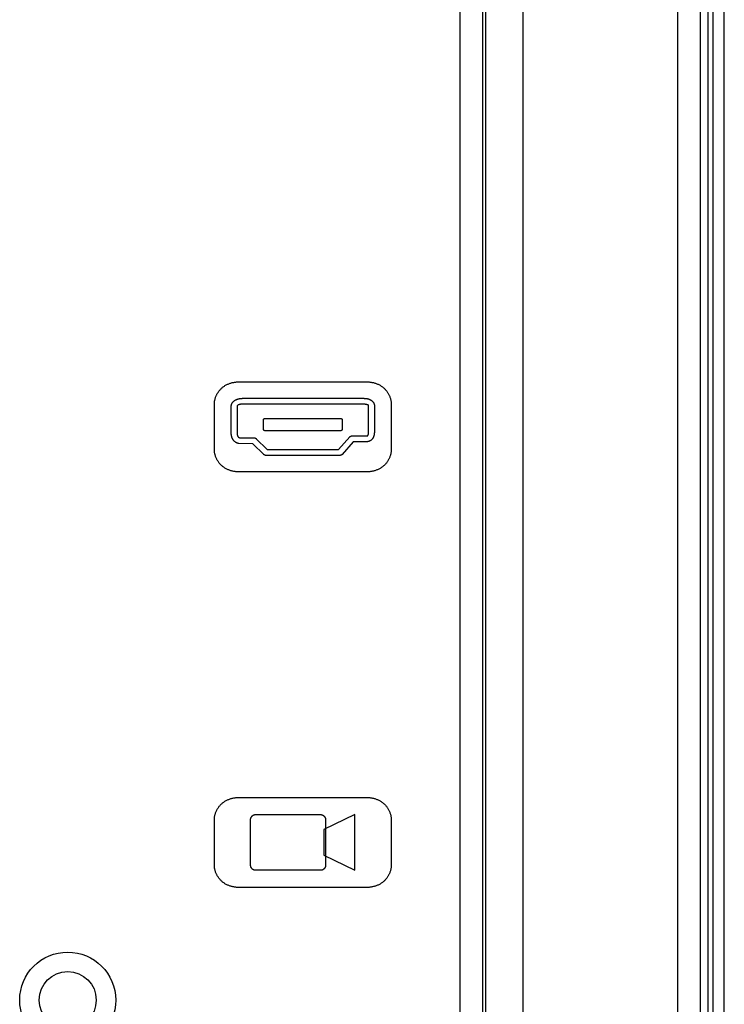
# Model space of a CAD drawing. Header units: millimetres. Extents: x 0 to 1682, y 0 to 1188.
# Tile 64 of 73: x 1294 to 1325, y 669 to 712. Entities that reach past the tile are written whole.
import ezdxf

# ---------------------------------------------------------------- set-up
doc = ezdxf.new("R2010")
doc.units = ezdxf.units.MM
doc.header["$LTSCALE"] = 92.51
doc.layers.add('PROCESSING_MODULE_COVER-SHAPE', color=7, linetype='CONTINUOUS')
doc.layers.add('REAR_CASE_15_RT1540__2024-SHAPE', color=7, linetype='CONTINUOUS')

msp = doc.modelspace()

# ---------------------------------------------------------------- linework, layer by layer
at = {"layer": 'PROCESSING_MODULE_COVER-SHAPE', "color": 7, "linetype": 'Continuous'}
for p, q in [((1324.098554, 611.777414), (1324.098554, 749.777414)), ((1313.57475, 650.65352), (1313.57475, 739.901308)), ((1314.574598, 650.65352), (1314.574598, 739.901308)), ((1323.08146, 737.361083), (1323.08146, 653.193745)), ((1324.080089, 737.361083), (1324.080089, 653.193745)), ((1316.328713, 655.846646), (1316.328713, 735.208181)), ((1314.697088, 657.581811), (1314.697302, 733.693263)), ((1303.878711, 695.842956), (1309.498354, 695.842956)), ((1304.085072, 695.124826), (1309.340224, 695.124826)), ((1302.822444, 692.856401), (1302.822444, 694.893487)), ((1303.557628, 693.607432), (1303.557628, 694.788929)), ((1303.810842, 694.77532), (1303.811895, 693.601549)), ((1309.33609, 694.870577), (1304.077148, 694.870374)), ((1309.439299, 694.857159), (1309.423325, 694.860084)), ((1309.47195, 694.851115), (1309.439299, 694.857159)), ((1309.565878, 693.633615), (1309.565878, 694.815628)), ((1309.820126, 694.815628), (1309.820126, 693.62862)), ((1310.55531, 694.893487), (1310.55531, 692.856401)), ((1304.972529, 693.751782), (1304.972529, 694.196544)), ((1305.020761, 694.242364), (1308.356993, 694.242364)), ((1308.405225, 694.196544), (1308.405225, 693.751782)), ((1308.356993, 693.707685), (1305.020761, 693.707685)), ((1309.565356, 693.6212), (1309.565587, 693.626301)), ((1309.565587, 693.626301), (1309.565878, 693.633615)), ((1303.911784, 693.400554), (1304.563252, 693.392114)), ((1304.651102, 693.354734), (1305.126525, 692.879139)), ((1308.255707, 692.879139), (1308.742155, 693.435177)), ((1308.895462, 693.224337), (1308.409359, 692.668299)), ((1308.837929, 693.478586), (1309.50111, 693.478586)), ((1309.50111, 693.224337), (1308.895462, 693.224337)), ((1309.564776, 693.610544), (1309.565087, 693.615941)), ((1309.565087, 693.615941), (1309.565356, 693.6212)), ((1304.507785, 693.138727), (1303.885945, 693.148718)), ((1304.983898, 692.662098), (1304.507785, 693.138727)), ((1305.126525, 692.879139), (1308.255707, 692.879139)), ((1308.313585, 692.624718), (1305.073815, 692.624718)), ((1309.498354, 691.905899), (1303.878711, 691.905899)), ((1303.878711, 677.646983), (1309.498354, 677.646983)), ((1304.605626, 676.897502), (1307.481594, 676.897502)), ((1308.971943, 676.897675), (1307.615953, 676.240695)), ((1308.971943, 674.45889), (1308.971943, 676.897675)), ((1302.822444, 674.65905), (1302.822444, 676.697514)), ((1304.405811, 674.65905), (1304.405811, 676.697514)), ((1307.682099, 676.697514), (1307.682099, 674.65905)), ((1310.55531, 676.697514), (1310.55531, 674.65905)), ((1307.615953, 676.240695), (1307.615953, 675.116387)), ((1307.615953, 675.116387), (1308.971943, 674.45889)), ((1307.481594, 674.459062), (1304.605626, 674.459062)), ((1309.498354, 673.709926), (1303.878711, 673.709926))]:
    msp.add_line(p, q, dxfattribs=at)
for points in [[(1302.822444, 694.893487), (1302.822981, 694.921936), (1302.824579, 694.95041), (1302.827219, 694.97888), (1302.830882, 695.007317), (1302.835549, 695.035691), (1302.841201, 695.063973), (1302.847819, 695.092133), (1302.855383, 695.120141), (1302.863876, 695.147969), (1302.873277, 695.175586), (1302.883568, 695.202963), (1302.894729, 695.23007), (1302.906742, 695.256879), (1302.919587, 695.283358), (1302.933246, 695.309479), (1302.947699, 695.335213), (1302.962927, 695.360529), (1302.978912, 695.385398), (1302.995634, 695.409791), (1303.013074, 695.433678), (1303.031213, 695.45703), (1303.050032, 695.479817), (1303.069512, 695.502009), (1303.089634, 695.523576), (1303.110379, 695.544491), (1303.131727, 695.564722), (1303.155407, 695.585748), (1303.179736, 695.605946), (1303.204684, 695.625316), (1303.23022, 695.643857), (1303.256313, 695.661571), (1303.282934, 695.678457), (1303.31005, 695.694516), (1303.337632, 695.709749), (1303.365648, 695.724155), (1303.394069, 695.737735), (1303.422863, 695.75049), (1303.452, 695.762419), (1303.481449, 695.773523), (1303.511179, 695.783802), (1303.541159, 695.793257), (1303.57136, 695.801889), (1303.60175, 695.809696), (1303.632298, 695.81668), (1303.662974, 695.822841), (1303.693748, 695.82818), (1303.724588, 695.832696), (1303.755463, 695.836391), (1303.786344, 695.839264), (1303.817199, 695.841315), (1303.847998, 695.842546), (1303.878711, 695.842956)], [(1309.498354, 695.842956), (1309.529088, 695.842546), (1309.55991, 695.841317), (1309.590788, 695.839267), (1309.621692, 695.836396), (1309.652591, 695.832705), (1309.683455, 695.828191), (1309.714252, 695.822856), (1309.744953, 695.816698), (1309.775526, 695.809717), (1309.80594, 695.801913), (1309.836165, 695.793285), (1309.86617, 695.783833), (1309.895925, 695.773557), (1309.925398, 695.762455), (1309.954559, 695.750528), (1309.983377, 695.737775), (1310.011822, 695.724195), (1310.039862, 695.709789), (1310.067467, 695.694555), (1310.094607, 695.678494), (1310.121249, 695.661605), (1310.147365, 695.643887), (1310.172923, 695.62534), (1310.197892, 695.605964), (1310.222241, 695.585758), (1310.24594, 695.564722), (1310.267293, 695.544494), (1310.288042, 695.523583), (1310.308168, 695.502017), (1310.327652, 695.479827), (1310.346475, 695.457043), (1310.364619, 695.433692), (1310.382063, 695.409806), (1310.39879, 695.385414), (1310.414779, 695.360545), (1310.430011, 695.335229), (1310.444469, 695.309496), (1310.458132, 695.283374), (1310.470981, 695.256894), (1310.482998, 695.230086), (1310.494163, 695.202977), (1310.504457, 695.175599), (1310.513862, 695.147981), (1310.522357, 695.120153), (1310.529925, 695.092143), (1310.536545, 695.063982), (1310.542199, 695.035698), (1310.546868, 695.007323), (1310.550533, 694.978884), (1310.553174, 694.950412), (1310.554773, 694.921937), (1310.55531, 694.893487)], [(1303.557628, 694.788929), (1303.558208, 694.798931), (1303.559233, 694.808912), (1303.560688, 694.81886), (1303.562561, 694.828763), (1303.564838, 694.83861), (1303.567507, 694.84839), (1303.570554, 694.85809), (1303.573965, 694.8677), (1303.577729, 694.877208), (1303.581831, 694.886603), (1303.586259, 694.895873), (1303.591, 694.905008), (1303.596039, 694.913994), (1303.601365, 694.922822), (1303.606964, 694.931479), (1303.612823, 694.939955), (1303.618928, 694.948237), (1303.625267, 694.956315), (1303.631826, 694.964176), (1303.640411, 694.973787), (1303.649314, 694.98304), (1303.658526, 694.991941), (1303.668033, 695.000495), (1303.677826, 695.008709), (1303.687891, 695.016587), (1303.698218, 695.024135), (1303.708795, 695.031359), (1303.71961, 695.038264), (1303.730653, 695.044856), (1303.74191, 695.051141), (1303.753372, 695.057123), (1303.765026, 695.062809), (1303.77686, 695.068204), (1303.788864, 695.073314), (1303.801025, 695.078144), (1303.813332, 695.082699), (1303.825774, 695.086985), (1303.838339, 695.091009), (1303.851015, 695.094775), (1303.863791, 695.098288), (1303.876656, 695.101555), (1303.889597, 695.104581), (1303.902603, 695.107372), (1303.915663, 695.109933), (1303.928765, 695.112269), (1303.941898, 695.114386), (1303.95505, 695.116291), (1303.968209, 695.117987), (1303.981364, 695.119482), (1303.994503, 695.12078), (1304.007616, 695.121886), (1304.020689, 695.122808), (1304.033713, 695.123549), (1304.046674, 695.124116), (1304.059562, 695.124514), (1304.072365, 695.124749), (1304.085072, 695.124826)], [(1309.340224, 695.124826), (1309.352542, 695.124404), (1309.364882, 695.123908), (1309.377238, 695.123325), (1309.389604, 695.122641), (1309.401975, 695.121845), (1309.414344, 695.120921), (1309.426707, 695.119858), (1309.439058, 695.118642), (1309.45139, 695.117261), (1309.463699, 695.1157), (1309.475979, 695.113947), (1309.488224, 695.111988), (1309.500429, 695.109811), (1309.512587, 695.107403), (1309.524694, 695.104749), (1309.536743, 695.101838), (1309.54873, 695.098655), (1309.560648, 695.095189), (1309.572491, 695.091425), (1309.584255, 695.087351), (1309.595933, 695.082953), (1309.60752, 695.078218), (1309.61901, 695.073133), (1309.630398, 695.067686), (1309.641678, 695.061862), (1309.652844, 695.055649), (1309.663891, 695.049033), (1309.671939, 695.043902), (1309.679907, 695.038552), (1309.687783, 695.03299), (1309.695553, 695.02722), (1309.703206, 695.02125), (1309.710729, 695.015085), (1309.71811, 695.008732), (1309.725335, 695.002197), (1309.732394, 694.995485), (1309.739273, 694.988604), (1309.745959, 694.981558), (1309.752441, 694.974355), (1309.758705, 694.967), (1309.76474, 694.959499), (1309.770533, 694.951859), (1309.776071, 694.944086), (1309.781342, 694.936185), (1309.786334, 694.928163), (1309.791034, 694.920025), (1309.795429, 694.911779), (1309.799508, 694.90343), (1309.803257, 694.894985), (1309.806665, 694.886448), (1309.809718, 694.877828), (1309.812405, 694.869128), (1309.814712, 694.860357), (1309.816628, 694.851519), (1309.81814, 694.842621), (1309.819235, 694.833669), (1309.819901, 694.82467), (1309.820126, 694.815628)], [(1304.077148, 694.870374), (1304.069299, 694.87028), (1304.061509, 694.870117), (1304.053759, 694.869883), (1304.046035, 694.869574), (1304.03832, 694.869186), (1304.030596, 694.868716), (1304.022849, 694.86816), (1304.015061, 694.867515), (1304.007216, 694.866776), (1303.999297, 694.865939), (1303.991288, 694.865003), (1303.983173, 694.863961), (1303.974934, 694.862812), (1303.966557, 694.861551), (1303.958023, 694.860175), (1303.953827, 694.859465), (1303.949596, 694.858725), (1303.945336, 694.857954), (1303.94105, 694.857148), (1303.936746, 694.856307), (1303.932428, 694.855429), (1303.928101, 694.854511), (1303.923771, 694.853552), (1303.919443, 694.852549), (1303.915123, 694.851502), (1303.910816, 694.850407), (1303.906527, 694.849263), (1303.902262, 694.848068), (1303.898026, 694.84682), (1303.893823, 694.845518), (1303.889661, 694.844159), (1303.885543, 694.842741), (1303.881475, 694.841263), (1303.877464, 694.839723), (1303.873513, 694.838118), (1303.869628, 694.836446), (1303.865815, 694.834707), (1303.862079, 694.832898), (1303.858425, 694.831016), (1303.854858, 694.829061), (1303.851385, 694.82703), (1303.84801, 694.824921), (1303.844738, 694.822732), (1303.841576, 694.820462), (1303.838528, 694.818109), (1303.835599, 694.81567), (1303.832796, 694.813143), (1303.830122, 694.810528), (1303.827585, 694.807821), (1303.825188, 694.805021), (1303.822937, 694.802127), (1303.820839, 694.799135), (1303.818897, 694.796045), (1303.817118, 694.792854), (1303.815506, 694.78956), (1303.814067, 694.786162), (1303.812807, 694.782657), (1303.81173, 694.779044), (1303.810842, 694.77532)], [(1309.423325, 694.860084), (1309.415395, 694.861484), (1309.407491, 694.862827), (1309.399605, 694.864103), (1309.391727, 694.865301), (1309.38385, 694.86641), (1309.375963, 694.867419), (1309.368059, 694.868316), (1309.360128, 694.869092), (1309.352163, 694.869735), (1309.344153, 694.870233), (1309.33609, 694.870577)], [(1309.565878, 694.815628), (1309.563709, 694.818075), (1309.561435, 694.820386), (1309.559062, 694.822564), (1309.556593, 694.824617), (1309.554034, 694.826548), (1309.551388, 694.828363), (1309.54866, 694.830067), (1309.545854, 694.831667), (1309.542975, 694.833166), (1309.540028, 694.83457), (1309.537016, 694.835884), (1309.533945, 694.837115), (1309.530818, 694.838266), (1309.527641, 694.839344), (1309.524417, 694.840352), (1309.521151, 694.841298), (1309.517848, 694.842186), (1309.514512, 694.843021), (1309.511147, 694.843808), (1309.507757, 694.844553), (1309.504349, 694.845262), (1309.500925, 694.845938), (1309.49749, 694.846588), (1309.494049, 694.847217), (1309.47195, 694.851115)], [(1304.972529, 694.196544), (1304.972555, 694.197755), (1304.972631, 694.198968), (1304.972757, 694.200182), (1304.972931, 694.201396), (1304.973153, 694.202609), (1304.973421, 694.203821), (1304.973734, 694.205031), (1304.974091, 694.206237), (1304.974491, 694.207438), (1304.974933, 694.208634), (1304.975416, 694.209825), (1304.975939, 694.211008), (1304.976501, 694.212183), (1304.9771, 694.213349), (1304.977736, 694.214506), (1304.978407, 694.215652), (1304.979113, 694.216786), (1304.979852, 694.217908), (1304.980623, 694.219016), (1304.981426, 694.220111), (1304.982259, 694.22119), (1304.98312, 694.222252), (1304.98401, 694.223298), (1304.984926, 694.224326), (1304.985868, 694.225335), (1304.986835, 694.226325), (1304.987825, 694.227293), (1304.988838, 694.228241), (1304.989873, 694.229165), (1304.990928, 694.230067), (1304.992002, 694.230944), (1304.993094, 694.231796), (1304.994203, 694.232622), (1304.995329, 694.233421), (1304.996469, 694.234192), (1304.997624, 694.234934), (1304.998791, 694.235647), (1304.99997, 694.236329), (1305.001159, 694.236979), (1305.002358, 694.237597), (1305.003566, 694.238182), (1305.004781, 694.238733), (1305.006002, 694.239248), (1305.007229, 694.239727), (1305.00846, 694.24017), (1305.009694, 694.240575), (1305.01093, 694.24094), (1305.012167, 694.241267), (1305.013403, 694.241552), (1305.014639, 694.241796), (1305.015872, 694.241998), (1305.017102, 694.242157), (1305.018327, 694.242271), (1305.019547, 694.242341), (1305.020761, 694.242364)], [(1308.356993, 694.242364), (1308.358206, 694.242341), (1308.359426, 694.242271), (1308.360652, 694.242157), (1308.361882, 694.241998), (1308.363115, 694.241796), (1308.36435, 694.241552), (1308.365587, 694.241267), (1308.366824, 694.24094), (1308.36806, 694.240575), (1308.369294, 694.24017), (1308.370525, 694.239727), (1308.371751, 694.239248), (1308.372973, 694.238733), (1308.374188, 694.238182), (1308.375395, 694.237597), (1308.376594, 694.236979), (1308.377784, 694.236329), (1308.378963, 694.235647), (1308.38013, 694.234934), (1308.381284, 694.234192), (1308.382425, 694.233421), (1308.38355, 694.232622), (1308.38466, 694.231796), (1308.385752, 694.230944), (1308.386826, 694.230067), (1308.387881, 694.229165), (1308.388915, 694.228241), (1308.389928, 694.227293), (1308.390919, 694.226325), (1308.391886, 694.225335), (1308.392828, 694.224326), (1308.393744, 694.223298), (1308.394634, 694.222252), (1308.395495, 694.22119), (1308.396328, 694.220111), (1308.39713, 694.219016), (1308.397902, 694.217908), (1308.398641, 694.216786), (1308.399346, 694.215652), (1308.400018, 694.214506), (1308.400654, 694.213349), (1308.401253, 694.212183), (1308.401814, 694.211008), (1308.402337, 694.209825), (1308.40282, 694.208634), (1308.403263, 694.207438), (1308.403663, 694.206237), (1308.40402, 694.205031), (1308.404333, 694.203821), (1308.404601, 694.202609), (1308.404823, 694.201396), (1308.404997, 694.200182), (1308.405123, 694.198968), (1308.405199, 694.197755), (1308.405225, 694.196544)], [(1305.020761, 693.707685), (1305.019589, 693.707706), (1305.01841, 693.707769), (1305.017224, 693.707873), (1305.016033, 693.708018), (1305.014836, 693.708202), (1305.013636, 693.708425), (1305.012434, 693.708686), (1305.01123, 693.708984), (1305.010025, 693.709319), (1305.008822, 693.709689), (1305.00762, 693.710094), (1305.00642, 693.710534), (1305.005225, 693.711006), (1305.004034, 693.711512), (1305.00285, 693.712048), (1305.001672, 693.712616), (1305.000503, 693.713215), (1304.999342, 693.713842), (1304.998192, 693.714498), (1304.997053, 693.715182), (1304.995927, 693.715894), (1304.994814, 693.716631), (1304.993715, 693.717394), (1304.992632, 693.718182), (1304.991565, 693.718993), (1304.990516, 693.719828), (1304.989486, 693.720685), (1304.988476, 693.721564), (1304.987486, 693.722464), (1304.986519, 693.723384), (1304.985574, 693.724323), (1304.984653, 693.72528), (1304.983758, 693.726256), (1304.982888, 693.727248), (1304.982046, 693.728256), (1304.981232, 693.72928), (1304.980448, 693.730318), (1304.979693, 693.731371), (1304.978971, 693.732436), (1304.97828, 693.733513), (1304.977624, 693.734602), (1304.977002, 693.735702), (1304.976416, 693.736811), (1304.975866, 693.73793), (1304.975355, 693.739057), (1304.974882, 693.740191), (1304.974449, 693.741333), (1304.974058, 693.74248), (1304.973708, 693.743633), (1304.973402, 693.74479), (1304.97314, 693.745951), (1304.972923, 693.747114), (1304.972752, 693.74828), (1304.972629, 693.749447), (1304.972554, 693.750615), (1304.972529, 693.751782)], [(1308.405225, 693.751782), (1308.405199, 693.750615), (1308.405125, 693.749447), (1308.405002, 693.74828), (1308.404831, 693.747114), (1308.404614, 693.745951), (1308.404352, 693.74479), (1308.404046, 693.743633), (1308.403696, 693.74248), (1308.403304, 693.741333), (1308.402872, 693.740191), (1308.402399, 693.739057), (1308.401887, 693.73793), (1308.401338, 693.736811), (1308.400752, 693.735702), (1308.40013, 693.734602), (1308.399473, 693.733513), (1308.398783, 693.732436), (1308.39806, 693.731371), (1308.397306, 693.730318), (1308.396522, 693.72928), (1308.395708, 693.728256), (1308.394865, 693.727248), (1308.393996, 693.726256), (1308.3931, 693.72528), (1308.39218, 693.724323), (1308.391235, 693.723384), (1308.390267, 693.722464), (1308.389278, 693.721564), (1308.388267, 693.720685), (1308.387237, 693.719828), (1308.386188, 693.718993), (1308.385122, 693.718182), (1308.384039, 693.717394), (1308.38294, 693.716631), (1308.381827, 693.715894), (1308.3807, 693.715182), (1308.379562, 693.714498), (1308.378411, 693.713842), (1308.377251, 693.713215), (1308.376082, 693.712616), (1308.374904, 693.712048), (1308.373719, 693.711512), (1308.372529, 693.711006), (1308.371333, 693.710534), (1308.370134, 693.710094), (1308.368932, 693.709689), (1308.367728, 693.709319), (1308.366524, 693.708984), (1308.36532, 693.708686), (1308.364117, 693.708425), (1308.362918, 693.708202), (1308.361721, 693.708018), (1308.36053, 693.707873), (1308.359344, 693.707769), (1308.358164, 693.707706), (1308.356993, 693.707685)], [(1309.820126, 693.62862), (1309.819625, 693.617503), (1309.818966, 693.606354), (1309.818144, 693.595182), (1309.817149, 693.583996), (1309.815975, 693.572805), (1309.814612, 693.561617), (1309.813054, 693.550443), (1309.811292, 693.53929), (1309.809319, 693.528167), (1309.807126, 693.517084), (1309.804706, 693.50605), (1309.802052, 693.495073), (1309.799154, 693.484163), (1309.796006, 693.473328), (1309.792599, 693.462577), (1309.788925, 693.45192), (1309.784977, 693.441365), (1309.780747, 693.430921), (1309.776228, 693.420598), (1309.77141, 693.410404), (1309.766286, 693.400347), (1309.760849, 693.390438), (1309.75509, 693.380685), (1309.749003, 693.371097), (1309.742578, 693.361683), (1309.735807, 693.352452), (1309.729921, 693.344934), (1309.7238, 693.337558), (1309.717453, 693.330331), (1309.710889, 693.323263), (1309.704115, 693.316364), (1309.697141, 693.309641), (1309.689976, 693.303104), (1309.682627, 693.296762), (1309.675103, 693.290623), (1309.667413, 693.284697), (1309.659565, 693.278992), (1309.651568, 693.273517), (1309.643431, 693.268282), (1309.635162, 693.263295), (1309.626769, 693.258565), (1309.618262, 693.254101), (1309.609648, 693.249913), (1309.600937, 693.246007), (1309.592136, 693.242395), (1309.583255, 693.239085), (1309.574302, 693.236085), (1309.565285, 693.233404), (1309.556214, 693.231052), (1309.547096, 693.229038), (1309.53794, 693.227369), (1309.528755, 693.226056), (1309.519549, 693.225107), (1309.510331, 693.224531), (1309.50111, 693.224337)], [(1303.885945, 693.148718), (1303.874632, 693.15061), (1303.863366, 693.152918), (1303.852161, 693.155633), (1303.841027, 693.158746), (1303.829979, 693.162248), (1303.819027, 693.166131), (1303.808185, 693.170385), (1303.797464, 693.175002), (1303.786877, 693.179973), (1303.776437, 693.185289), (1303.766155, 693.190941), (1303.756044, 693.19692), (1303.746115, 693.203218), (1303.736383, 693.209825), (1303.726858, 693.216733), (1303.717553, 693.223932), (1303.708481, 693.231415), (1303.699653, 693.239172), (1303.691082, 693.247194), (1303.682781, 693.255473), (1303.674761, 693.263999), (1303.666611, 693.273259), (1303.658784, 693.282774), (1303.651279, 693.292532), (1303.644092, 693.302523), (1303.637218, 693.312736), (1303.630655, 693.323159), (1303.6244, 693.333781), (1303.618448, 693.344591), (1303.612797, 693.355578), (1303.607444, 693.366731), (1303.602384, 693.378038), (1303.597616, 693.389489), (1303.593134, 693.401072), (1303.588936, 693.412776), (1303.585018, 693.424591), (1303.581378, 693.436504), (1303.578012, 693.448505), (1303.574916, 693.460583), (1303.572086, 693.472726), (1303.569521, 693.484923), (1303.567216, 693.497164), (1303.565168, 693.509436), (1303.563373, 693.52173), (1303.561828, 693.534033), (1303.560531, 693.546335), (1303.559477, 693.558624), (1303.558663, 693.570889), (1303.558085, 693.58312), (1303.557741, 693.595305), (1303.557628, 693.607432)], [(1303.811895, 693.601549), (1303.811958, 693.595681), (1303.812073, 693.589826), (1303.812246, 693.583982), (1303.812487, 693.578147), (1303.812801, 693.572319), (1303.813198, 693.566496), (1303.813685, 693.560677), (1303.814268, 693.554859), (1303.814957, 693.54904), (1303.815758, 693.543218), (1303.816679, 693.537391), (1303.817729, 693.531558), (1303.818914, 693.525716), (1303.820242, 693.519863), (1303.82172, 693.513997), (1303.823358, 693.508117), (1303.825161, 693.50222), (1303.826385, 693.498497), (1303.827678, 693.494772), (1303.829039, 693.49105), (1303.830469, 693.487334), (1303.831967, 693.483629), (1303.833534, 693.479942), (1303.835169, 693.476275), (1303.836873, 693.472634), (1303.838644, 693.469024), (1303.840483, 693.465449), (1303.84239, 693.461915), (1303.844364, 693.458425), (1303.846407, 693.454985), (1303.848516, 693.4516), (1303.850694, 693.448274), (1303.852938, 693.445012), (1303.855249, 693.441819), (1303.857628, 693.438699), (1303.860074, 693.435658), (1303.862586, 693.4327), (1303.865165, 693.429829), (1303.867811, 693.427051), (1303.870523, 693.424371), (1303.873301, 693.421793), (1303.876146, 693.419321), (1303.879057, 693.416962), (1303.882034, 693.414718), (1303.885078, 693.412596), (1303.888186, 693.4106), (1303.891361, 693.408735), (1303.894601, 693.407005), (1303.897907, 693.405415), (1303.901278, 693.403971), (1303.904715, 693.402676), (1303.908217, 693.401535), (1303.911784, 693.400554)], [(1304.563252, 693.392114), (1304.566148, 693.392016), (1304.569052, 693.391845), (1304.571962, 693.391601), (1304.574874, 693.391285), (1304.577787, 693.390897), (1304.5807, 693.39044), (1304.583608, 693.389913), (1304.586512, 693.389318), (1304.589407, 693.388654), (1304.592293, 693.387925), (1304.595168, 693.387129), (1304.598028, 693.386268), (1304.600872, 693.385343), (1304.603698, 693.384355), (1304.606504, 693.383305), (1304.609287, 693.382193), (1304.612045, 693.38102), (1304.614777, 693.379788), (1304.61748, 693.378497), (1304.620152, 693.377148), (1304.622791, 693.375742), (1304.625395, 693.374279), (1304.627961, 693.372762), (1304.630488, 693.371189), (1304.632973, 693.369564), (1304.635415, 693.367885), (1304.63781, 693.366155), (1304.640158, 693.364374), (1304.642455, 693.362543), (1304.644701, 693.360662), (1304.646891, 693.358733), (1304.649026, 693.356757), (1304.651102, 693.354734)], [(1308.742155, 693.435177), (1308.744112, 693.437354), (1308.746134, 693.439486), (1308.748219, 693.441573), (1308.750365, 693.443613), (1308.752569, 693.445607), (1308.75483, 693.447552), (1308.757145, 693.449448), (1308.759511, 693.451294), (1308.761928, 693.453088), (1308.764392, 693.454831), (1308.766902, 693.45652), (1308.769455, 693.458155), (1308.772048, 693.459735), (1308.774681, 693.461259), (1308.777349, 693.462726), (1308.780053, 693.464134), (1308.782788, 693.465484), (1308.785553, 693.466773), (1308.788346, 693.468002), (1308.791165, 693.469168), (1308.794007, 693.470272), (1308.796869, 693.471311), (1308.799751, 693.472285), (1308.80265, 693.473194), (1308.805563, 693.474035), (1308.808488, 693.474808), (1308.811423, 693.475513), (1308.814366, 693.476147), (1308.817315, 693.476711), (1308.820267, 693.477202), (1308.82322, 693.477621), (1308.826173, 693.477965), (1308.829122, 693.478235), (1308.832066, 693.478429), (1308.835002, 693.478546), (1308.837929, 693.478586)], [(1309.50111, 693.478586), (1309.503447, 693.478644), (1309.505727, 693.478818), (1309.507949, 693.479106), (1309.510114, 693.479504), (1309.512224, 693.48001), (1309.514279, 693.480622), (1309.51628, 693.481338), (1309.518227, 693.482155), (1309.520122, 693.483071), (1309.521964, 693.484084), (1309.523756, 693.48519), (1309.525497, 693.486389), (1309.527188, 693.487676), (1309.52883, 693.489051), (1309.530424, 693.49051), (1309.531971, 693.492051), (1309.533471, 693.493672), (1309.534925, 693.49537), (1309.536334, 693.497144), (1309.537698, 693.49899), (1309.539019, 693.500906), (1309.540296, 693.50289), (1309.541532, 693.50494), (1309.542726, 693.507053), (1309.543879, 693.509226), (1309.544992, 693.511458), (1309.546066, 693.513745), (1309.547102, 693.516087), (1309.5481, 693.518479), (1309.549061, 693.52092), (1309.549985, 693.523408), (1309.550875, 693.52594), (1309.551729, 693.528513), (1309.55255, 693.531126), (1309.553337, 693.533775), (1309.554092, 693.536459), (1309.554815, 693.539175), (1309.555507, 693.541921), (1309.556169, 693.544694), (1309.556802, 693.547492), (1309.557406, 693.550313), (1309.557981, 693.553154), (1309.55853, 693.556013), (1309.559052, 693.558887), (1309.559548, 693.561774), (1309.56002, 693.564672), (1309.560467, 693.567578), (1309.56089, 693.57049), (1309.561291, 693.573406), (1309.56167, 693.576322), (1309.562028, 693.579238), (1309.562365, 693.58215), (1309.562683, 693.585056), (1309.562981, 693.587953), (1309.563262, 693.59084), (1309.563524, 693.593713), (1309.563771, 693.596571), (1309.564001, 693.599411), (1309.564215, 693.602231), (1309.564416, 693.605028), (1309.564776, 693.610544)], [(1303.878711, 691.905899), (1303.847997, 691.906309), (1303.817195, 691.907541), (1303.786337, 691.909594), (1303.755454, 691.912469), (1303.724575, 691.916166), (1303.693732, 691.920685), (1303.662956, 691.926027), (1303.632276, 691.932192), (1303.601725, 691.939181), (1303.571333, 691.946993), (1303.54113, 691.955629), (1303.511147, 691.96509), (1303.481415, 691.975375), (1303.451964, 691.986485), (1303.422827, 691.99842), (1303.394032, 692.011181), (1303.365611, 692.024767), (1303.337596, 692.03918), (1303.310015, 692.054419), (1303.282901, 692.070485), (1303.256284, 692.087379), (1303.230194, 692.105099), (1303.204663, 692.123648), (1303.179721, 692.143024), (1303.155399, 692.163229), (1303.131727, 692.184262), (1303.110365, 692.204521), (1303.089609, 692.225465), (1303.069477, 692.247063), (1303.04999, 692.269287), (1303.031165, 692.292106), (1303.013021, 692.315491), (1302.995579, 692.339412), (1302.978855, 692.36384), (1302.962871, 692.388745), (1302.947643, 692.414098), (1302.933192, 692.439868), (1302.919536, 692.466027), (1302.906694, 692.492543), (1302.894685, 692.519389), (1302.883528, 692.546534), (1302.873242, 692.573949), (1302.863846, 692.601603), (1302.855358, 692.629468), (1302.847798, 692.657514), (1302.841185, 692.68571), (1302.835537, 692.714028), (1302.830874, 692.742438), (1302.827214, 692.770909), (1302.824577, 692.799414), (1302.82298, 692.827921), (1302.822444, 692.856401)], [(1310.55531, 692.856401), (1310.554773, 692.827919), (1310.553176, 692.799411), (1310.550537, 692.770905), (1310.546876, 692.742432), (1310.542211, 692.714021), (1310.536561, 692.685701), (1310.529945, 692.657504), (1310.522382, 692.629457), (1310.513892, 692.601591), (1310.504492, 692.573935), (1310.494203, 692.54652), (1310.483042, 692.519374), (1310.471029, 692.492528), (1310.458183, 692.46601), (1310.444523, 692.439852), (1310.430067, 692.414081), (1310.414835, 692.388729), (1310.398846, 692.363824), (1310.382118, 692.339397), (1310.364671, 692.315477), (1310.346524, 692.292093), (1310.327694, 692.269276), (1310.308202, 692.247054), (1310.288067, 692.225459), (1310.267306, 692.204518), (1310.24594, 692.184262), (1310.222249, 692.163219), (1310.197907, 692.143006), (1310.172944, 692.123623), (1310.147391, 692.10507), (1310.121279, 692.087345), (1310.094639, 692.070449), (1310.067502, 692.054381), (1310.039898, 692.03914), (1310.011859, 692.024727), (1309.983414, 692.011141), (1309.954596, 691.998382), (1309.925433, 691.986449), (1309.895959, 691.975341), (1309.866202, 691.965059), (1309.836195, 691.955601), (1309.805967, 691.946968), (1309.77555, 691.93916), (1309.744974, 691.932175), (1309.714271, 691.926013), (1309.68347, 691.920674), (1309.652604, 691.916158), (1309.621701, 691.912463), (1309.590795, 691.909591), (1309.559914, 691.907539), (1309.52909, 691.906309), (1309.498354, 691.905899)], [(1305.073815, 692.624718), (1305.070946, 692.624755), (1305.068068, 692.624866), (1305.065183, 692.625049), (1305.062293, 692.625305), (1305.059401, 692.625631), (1305.056508, 692.626027), (1305.053617, 692.626493), (1305.050729, 692.627027), (1305.047848, 692.627629), (1305.044974, 692.628297), (1305.042111, 692.629031), (1305.03926, 692.62983), (1305.036423, 692.630693), (1305.033602, 692.63162), (1305.0308, 692.632609), (1305.028019, 692.633659), (1305.02526, 692.63477), (1305.022527, 692.635941), (1305.01982, 692.63717), (1305.017142, 692.638458), (1305.014496, 692.639803), (1305.011883, 692.641204), (1305.009306, 692.642661), (1305.006766, 692.644172), (1305.004265, 692.645737), (1305.001807, 692.647355), (1304.999392, 692.649025), (1304.997024, 692.650746), (1304.994704, 692.652517), (1304.992433, 692.654338), (1304.990216, 692.656207), (1304.988053, 692.658124), (1304.985946, 692.660088), (1304.983898, 692.662098)], [(1308.409359, 692.668299), (1308.407401, 692.666121), (1308.405378, 692.663986), (1308.403292, 692.661896), (1308.401146, 692.659852), (1308.398941, 692.657855), (1308.39668, 692.655905), (1308.394366, 692.654004), (1308.391999, 692.652153), (1308.389582, 692.650353), (1308.387119, 692.648605), (1308.38461, 692.64691), (1308.382058, 692.645268), (1308.379465, 692.643682), (1308.376833, 692.642152), (1308.374165, 692.640678), (1308.371462, 692.639263), (1308.368728, 692.637906), (1308.365963, 692.63661), (1308.363171, 692.635375), (1308.360354, 692.634202), (1308.357513, 692.633092), (1308.35465, 692.632046), (1308.351769, 692.631065), (1308.348871, 692.630151), (1308.345959, 692.629304), (1308.343034, 692.628525), (1308.340099, 692.627816), (1308.337155, 692.627177), (1308.334207, 692.626609), (1308.331254, 692.626113), (1308.3283, 692.625691), (1308.325347, 692.625344), (1308.322396, 692.625072), (1308.319451, 692.624876), (1308.316513, 692.624758), (1308.313585, 692.624718)], [(1302.822444, 676.697514), (1302.822981, 676.725963), (1302.824579, 676.754437), (1302.827219, 676.782907), (1302.830882, 676.811344), (1302.835549, 676.839718), (1302.841201, 676.868), (1302.847819, 676.89616), (1302.855383, 676.924169), (1302.863876, 676.951996), (1302.873277, 676.979613), (1302.883568, 677.00699), (1302.894729, 677.034097), (1302.906742, 677.060906), (1302.919587, 677.087385), (1302.933246, 677.113507), (1302.947699, 677.13924), (1302.962927, 677.164556), (1302.978912, 677.189426), (1302.995634, 677.213819), (1303.013074, 677.237706), (1303.031213, 677.261057), (1303.050032, 677.283844), (1303.069512, 677.306036), (1303.089634, 677.327604), (1303.110379, 677.348518), (1303.131727, 677.368749), (1303.155407, 677.389775), (1303.179736, 677.409973), (1303.204684, 677.429343), (1303.23022, 677.447884), (1303.256313, 677.465598), (1303.282934, 677.482484), (1303.31005, 677.498544), (1303.337632, 677.513776), (1303.365648, 677.528182), (1303.394069, 677.541762), (1303.422863, 677.554517), (1303.452, 677.566446), (1303.481449, 677.57755), (1303.511179, 677.587829), (1303.541159, 677.597285), (1303.57136, 677.605916), (1303.60175, 677.613723), (1303.632298, 677.620707), (1303.662974, 677.626869), (1303.693748, 677.632207), (1303.724588, 677.636724), (1303.755463, 677.640418), (1303.786344, 677.643291), (1303.817199, 677.645343), (1303.847998, 677.646573), (1303.878711, 677.646983)], [(1309.498354, 677.646983), (1309.529088, 677.646574), (1309.55991, 677.645344), (1309.590788, 677.643294), (1309.621692, 677.640423), (1309.652591, 677.636732), (1309.683455, 677.632218), (1309.714252, 677.626883), (1309.744953, 677.620725), (1309.775526, 677.613744), (1309.80594, 677.60594), (1309.836165, 677.597312), (1309.86617, 677.58786), (1309.895925, 677.577584), (1309.925398, 677.566482), (1309.954559, 677.554555), (1309.983377, 677.541802), (1310.011822, 677.528222), (1310.039862, 677.513816), (1310.067467, 677.498582), (1310.094607, 677.482521), (1310.121249, 677.465632), (1310.147365, 677.447914), (1310.172923, 677.429367), (1310.197892, 677.409991), (1310.222241, 677.389785), (1310.24594, 677.368749), (1310.267293, 677.348521), (1310.288042, 677.32761), (1310.308168, 677.306044), (1310.327652, 677.283854), (1310.346475, 677.26107), (1310.364619, 677.23772), (1310.382063, 677.213834), (1310.39879, 677.189441), (1310.414779, 677.164573), (1310.430011, 677.139257), (1310.444469, 677.113523), (1310.458132, 677.087402), (1310.470981, 677.060922), (1310.482998, 677.034113), (1310.494163, 677.007005), (1310.504457, 676.979627), (1310.513862, 676.952009), (1310.522357, 676.92418), (1310.529925, 676.89617), (1310.536545, 676.868009), (1310.542199, 676.839725), (1310.546868, 676.81135), (1310.550533, 676.782911), (1310.553174, 676.75444), (1310.554773, 676.725964), (1310.55531, 676.697514)], [(1304.405811, 676.697514), (1304.405918, 676.702761), (1304.406239, 676.708026), (1304.406768, 676.713307), (1304.407501, 676.718597), (1304.408433, 676.723894), (1304.409561, 676.729192), (1304.410878, 676.734487), (1304.412382, 676.739774), (1304.414068, 676.745049), (1304.41593, 676.750307), (1304.417966, 676.755545), (1304.420169, 676.760757), (1304.422536, 676.765939), (1304.425063, 676.771087), (1304.427744, 676.776196), (1304.430576, 676.781262), (1304.433554, 676.78628), (1304.436674, 676.791245), (1304.43993, 676.796154), (1304.443319, 676.801002), (1304.446836, 676.805784), (1304.450477, 676.810496), (1304.454237, 676.815133), (1304.458112, 676.819691), (1304.462097, 676.824166), (1304.466188, 676.828552), (1304.47038, 676.832846), (1304.47467, 676.837044), (1304.479052, 676.841139), (1304.483522, 676.845129), (1304.488075, 676.849009), (1304.492708, 676.852774), (1304.497415, 676.856419), (1304.502192, 676.859941), (1304.507036, 676.863334), (1304.51194, 676.866595), (1304.516902, 676.869718), (1304.521915, 676.8727), (1304.526977, 676.875536), (1304.532082, 676.878221), (1304.537227, 676.880751), (1304.542405, 676.883122), (1304.547614, 676.885329), (1304.552849, 676.887367), (1304.558105, 676.889233), (1304.563377, 676.890921), (1304.568662, 676.892427), (1304.573955, 676.893747), (1304.579251, 676.894876), (1304.584546, 676.895809), (1304.589835, 676.896543), (1304.595115, 676.897073), (1304.60038, 676.897394), (1304.605626, 676.897502)], [(1307.481594, 676.897502), (1307.486849, 676.897395), (1307.492125, 676.897074), (1307.497415, 676.896545), (1307.502716, 676.895812), (1307.508023, 676.894879), (1307.513332, 676.893752), (1307.518638, 676.892434), (1307.523936, 676.89093), (1307.529223, 676.889244), (1307.534493, 676.887381), (1307.539743, 676.885345), (1307.544967, 676.883141), (1307.550162, 676.880773), (1307.555322, 676.878246), (1307.560444, 676.875563), (1307.565522, 676.87273), (1307.570552, 676.869751), (1307.575531, 676.866631), (1307.580452, 676.863373), (1307.585313, 676.859983), (1307.590108, 676.856464), (1307.594832, 676.852821), (1307.599482, 676.84906), (1307.604053, 676.845183), (1307.60854, 676.841196), (1307.612939, 676.837102), (1307.617245, 676.832907), (1307.621454, 676.828615), (1307.625562, 676.824231), (1307.629563, 676.819758), (1307.633454, 676.815201), (1307.63723, 676.810565), (1307.640886, 676.805855), (1307.644419, 676.801073), (1307.647822, 676.796226), (1307.651093, 676.791317), (1307.654226, 676.786352), (1307.657217, 676.781333), (1307.660062, 676.776267), (1307.662755, 676.771157), (1307.665294, 676.766007), (1307.667672, 676.760823), (1307.669886, 676.755608), (1307.67193, 676.750367), (1307.673802, 676.745105), (1307.675495, 676.739826), (1307.677006, 676.734534), (1307.67833, 676.729235), (1307.679463, 676.723931), (1307.6804, 676.718628), (1307.681136, 676.713331), (1307.681668, 676.708043), (1307.68199, 676.70277), (1307.682099, 676.697514)], [(1303.878711, 673.709926), (1303.848001, 673.710335), (1303.817204, 673.711565), (1303.78635, 673.713614), (1303.755471, 673.716483), (1303.724596, 673.720174), (1303.693758, 673.724685), (1303.662985, 673.730019), (1303.63231, 673.736174), (1303.601762, 673.743151), (1303.571372, 673.750952), (1303.541172, 673.759575), (1303.511191, 673.769023), (1303.481461, 673.779294), (1303.452012, 673.79039), (1303.422875, 673.80231), (1303.394081, 673.815056), (1303.365659, 673.828627), (1303.337642, 673.843024), (1303.310059, 673.858248), (1303.282942, 673.874299), (1303.25632, 673.891176), (1303.230226, 673.908882), (1303.204688, 673.927415), (1303.179739, 673.946777), (1303.155408, 673.966968), (1303.131727, 673.987988), (1303.11038, 674.008211), (1303.089636, 674.029117), (1303.069515, 674.050676), (1303.050036, 674.07286), (1303.031217, 674.095639), (1303.013079, 674.118984), (1302.995639, 674.142863), (1302.978917, 674.167249), (1302.962933, 674.192112), (1302.947704, 674.217421), (1302.933251, 674.243148), (1302.919592, 674.269263), (1302.906747, 674.295736), (1302.894733, 674.322538), (1302.883572, 674.34964), (1302.87328, 674.377011), (1302.863879, 674.404622), (1302.855386, 674.432443), (1302.847821, 674.460446), (1302.841203, 674.4886), (1302.83555, 674.516876), (1302.830883, 674.545244), (1302.827219, 674.573675), (1302.824579, 674.60214), (1302.822981, 674.630608), (1302.822444, 674.65905)], [(1304.605626, 674.459062), (1304.60038, 674.45917), (1304.595115, 674.459491), (1304.589835, 674.460021), (1304.584546, 674.460755), (1304.579251, 674.461689), (1304.573955, 674.462818), (1304.568662, 674.464138), (1304.563377, 674.465644), (1304.558105, 674.467332), (1304.552849, 674.469197), (1304.547614, 674.471236), (1304.542405, 674.473442), (1304.537227, 674.475813), (1304.532082, 674.478343), (1304.526977, 674.481029), (1304.521915, 674.483864), (1304.516902, 674.486846), (1304.51194, 674.48997), (1304.507036, 674.493231), (1304.502192, 674.496624), (1304.497415, 674.500146), (1304.492708, 674.503791), (1304.488075, 674.507556), (1304.483522, 674.511435), (1304.479052, 674.515425), (1304.47467, 674.519521), (1304.47038, 674.523718), (1304.466188, 674.528012), (1304.462097, 674.532399), (1304.458112, 674.536874), (1304.454237, 674.541432), (1304.450477, 674.546069), (1304.446836, 674.550781), (1304.443319, 674.555563), (1304.43993, 674.560411), (1304.436674, 674.565319), (1304.433554, 674.570285), (1304.430576, 674.575303), (1304.427744, 674.580368), (1304.425063, 674.585477), (1304.422536, 674.590625), (1304.420169, 674.595808), (1304.417966, 674.60102), (1304.41593, 674.606257), (1304.414068, 674.611516), (1304.412382, 674.616791), (1304.410878, 674.622078), (1304.409561, 674.627373), (1304.408433, 674.632671), (1304.407501, 674.637967), (1304.406768, 674.643258), (1304.406239, 674.648538), (1304.405918, 674.653804), (1304.405811, 674.65905)], [(1307.682099, 674.65905), (1307.68199, 674.653795), (1307.681668, 674.648521), (1307.681136, 674.643234), (1307.6804, 674.637936), (1307.679463, 674.632634), (1307.67833, 674.62733), (1307.677006, 674.62203), (1307.675495, 674.616739), (1307.673802, 674.611459), (1307.67193, 674.606197), (1307.669886, 674.600957), (1307.667672, 674.595742), (1307.665294, 674.590558), (1307.662755, 674.585408), (1307.660062, 674.580298), (1307.657217, 674.575231), (1307.654226, 674.570213), (1307.651093, 674.565247), (1307.647822, 674.560338), (1307.644419, 674.555491), (1307.640886, 674.55071), (1307.63723, 674.545999), (1307.633454, 674.541363), (1307.629563, 674.536807), (1307.625562, 674.532334), (1307.621454, 674.527949), (1307.617245, 674.523657), (1307.612939, 674.519462), (1307.60854, 674.515369), (1307.604053, 674.511382), (1307.599482, 674.507505), (1307.594832, 674.503743), (1307.590108, 674.500101), (1307.585313, 674.496582), (1307.580452, 674.493192), (1307.575531, 674.489934), (1307.570552, 674.486813), (1307.565522, 674.483834), (1307.560444, 674.481001), (1307.555322, 674.478319), (1307.550162, 674.475792), (1307.544967, 674.473424), (1307.539743, 674.47122), (1307.534493, 674.469184), (1307.529223, 674.467321), (1307.523936, 674.465635), (1307.518638, 674.464131), (1307.513332, 674.462813), (1307.508023, 674.461685), (1307.502716, 674.460753), (1307.497415, 674.46002), (1307.492125, 674.459491), (1307.486849, 674.45917), (1307.481594, 674.459062)], [(1310.55531, 674.65905), (1310.554773, 674.630607), (1310.553174, 674.602137), (1310.550533, 674.573671), (1310.546868, 674.545239), (1310.542198, 674.516869), (1310.536544, 674.488591), (1310.529923, 674.460436), (1310.522355, 674.432432), (1310.513859, 674.404609), (1310.504454, 674.376997), (1310.494159, 674.349625), (1310.482994, 674.322523), (1310.470976, 674.295721), (1310.458127, 674.269247), (1310.444463, 674.243132), (1310.430006, 674.217405), (1310.414773, 674.192096), (1310.398784, 674.167234), (1310.382058, 674.142848), (1310.364614, 674.11897), (1310.346471, 674.095627), (1310.327648, 674.07285), (1310.308164, 674.050668), (1310.288039, 674.02911), (1310.267291, 674.008207), (1310.24594, 673.987988), (1310.222239, 673.966959), (1310.197888, 673.94676), (1310.172918, 673.927391), (1310.147359, 673.908852), (1310.121242, 673.891143), (1310.094598, 673.874262), (1310.067458, 673.858209), (1310.039852, 673.842985), (1310.011811, 673.828587), (1309.983366, 673.815016), (1309.954547, 673.802272), (1309.925385, 673.790353), (1309.895912, 673.77926), (1309.866157, 673.768992), (1309.836152, 673.759548), (1309.805927, 673.750927), (1309.775514, 673.74313), (1309.744941, 673.736156), (1309.714242, 673.730004), (1309.683445, 673.724674), (1309.652582, 673.720166), (1309.621684, 673.716478), (1309.590782, 673.713611), (1309.559905, 673.711563), (1309.529086, 673.710335), (1309.498354, 673.709926)]]:
    msp.add_lwpolyline(points, dxfattribs=at)
for radius in [2.1, 1.25]:
    msp.add_circle((1296.398554, 668.777414), radius, dxfattribs=at)
at = {"layer": 'REAR_CASE_15_RT1540__2024-SHAPE', "color": 7, "linetype": 'Continuous'}
for p, q in [((1324.635761, 749.777414), (1324.635761, 611.777414)), ((1325.135075, 611.777414), (1325.135075, 749.777414)), ((1324.423387, 615.012178), (1324.423387, 746.542649))]:
    msp.add_line(p, q, dxfattribs=at)

doc.saveas('drawing.dxf')
